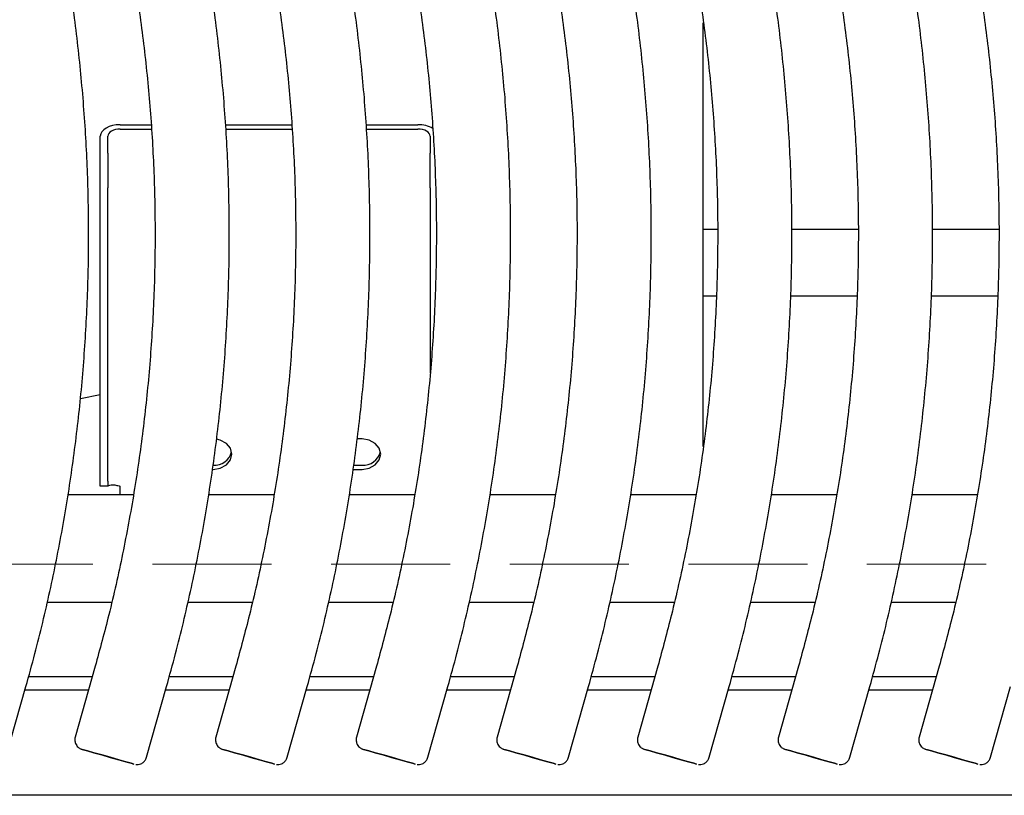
# Model space of a CAD drawing. Header units: inches. Extents: x 35 to 165, y 14 to 115.
# Tile 19 of 48: x 68.49 to 73.45, y 73.97 to 77.88. Entities that reach past the tile are written whole.
import ezdxf

# ---------------------------------------------------------------- set-up
doc = ezdxf.new("R2010")
doc.units = ezdxf.units.IN
doc.header["$LTSCALE"] = 12
doc.header["$MEASUREMENT"] = 0
doc.linetypes.add('HIDDEN', pattern=[0.075, 0.05, -0.025])
doc.layers.add('FORMAT', color=7, linetype='Continuous')

msp = doc.modelspace()

# ---------------------------------------------------------------- linework, layer by layer
at = {"color": 7, "linetype": 'Continuous', "lineweight": 25}
for p, q in [((71.9378, 75.7323), (71.9378, 77.8663)), ((69.0003, 77.3533), (69.1563, 77.3533)), ((69.5304, 77.3533), (69.865, 77.3533)), ((70.2391, 77.3533), (70.5003, 77.3533)), ((68.9003, 77.2099), (68.9003, 77.2959)), ((68.9383, 77.2099), (68.9383, 77.2959)), ((69.0003, 77.3315), (69.1575, 77.3315)), ((69.532, 77.3315), (69.8662, 77.3315)), ((70.2407, 77.3315), (70.5003, 77.3315)), ((70.5623, 77.2959), (70.5623, 77.2099)), ((68.9003, 77.0358), (68.9003, 77.2099)), ((68.9383, 77.2099), (68.9383, 77.0358)), ((70.5623, 77.0358), (70.5623, 77.2099)), ((68.9003, 75.5577), (68.9003, 77.0358)), ((68.9383, 75.5577), (68.9383, 77.0358)), ((70.5623, 77.0358), (70.5623, 76.1019)), ((72.0096, 76.8254), (71.9378, 76.8254)), ((72.7183, 76.8254), (72.3834, 76.8254)), ((73.4269, 76.8254), (73.092, 76.8254)), ((72.0038, 76.4884), (71.9378, 76.4884)), ((72.7125, 76.4884), (72.3775, 76.4884)), ((73.4212, 76.4884), (73.0861, 76.4884)), ((68.9003, 75.9923), (68.8, 75.9718)), ((70.2188, 75.7702), (70.1936, 75.7702)), ((70.1742, 75.6162), (70.2188, 75.6162)), ((70.1776, 75.638), (70.2188, 75.638)), ((68.9003, 75.531), (68.9003, 75.5577)), ((68.9383, 75.5577), (68.9383, 75.531)), ((68.9383, 75.531), (68.9003, 75.531)), ((69.0003, 75.4884), (69.0003, 75.531)), ((69.0675, 75.4884), (68.7364, 75.4884)), ((69.7761, 75.4884), (69.4451, 75.4884)), ((70.4848, 75.4884), (70.1537, 75.4884)), ((71.1934, 75.4884), (70.8624, 75.4884)), ((71.9021, 75.4884), (71.571, 75.4884)), ((72.6108, 75.4884), (72.2797, 75.4884)), ((73.3194, 75.4884), (72.9884, 75.4884)), ((68.9572, 74.9464), (68.6326, 74.9464)), ((69.6659, 74.9464), (69.3413, 74.9464)), ((70.3745, 74.9464), (70.05, 74.9464)), ((71.0832, 74.9464), (70.7586, 74.9464)), ((71.7918, 74.9464), (71.4673, 74.9464)), ((72.5005, 74.9464), (72.1759, 74.9464)), ((73.2092, 74.9464), (72.8846, 74.9464)), ((68.8743, 74.6241), (68.7734, 74.2673)), ((69.583, 74.6241), (69.4821, 74.2673)), ((70.2916, 74.6241), (70.1908, 74.2673)), ((71.0003, 74.6241), (70.8994, 74.2673)), ((71.709, 74.6241), (71.6081, 74.2673)), ((72.4176, 74.6241), (72.3167, 74.2673)), ((73.1263, 74.6241), (73.0254, 74.2673)), ((68.5392, 74.5724), (68.8597, 74.5724)), ((69.2478, 74.5724), (69.5684, 74.5724)), ((69.9565, 74.5724), (70.277, 74.5724)), ((70.6651, 74.5724), (70.9857, 74.5724)), ((71.3738, 74.5724), (71.6943, 74.5724)), ((72.0825, 74.5724), (72.403, 74.5724)), ((72.7911, 74.5724), (73.1117, 74.5724)), ((68.4247, 74.1655), (68.5256, 74.5223)), ((69.1333, 74.1655), (69.2342, 74.5223)), ((69.842, 74.1655), (69.9429, 74.5223)), ((70.5507, 74.1655), (70.6515, 74.5223)), ((71.2593, 74.1655), (71.3602, 74.5223)), ((71.968, 74.1655), (72.0689, 74.5223)), ((72.6767, 74.1655), (72.7775, 74.5223)), ((73.3853, 74.1655), (73.4862, 74.5223)), ((68.8402, 74.5036), (68.5203, 74.5036)), ((69.5489, 74.5036), (69.2289, 74.5036)), ((70.2576, 74.5036), (69.9376, 74.5036)), ((70.9662, 74.5036), (70.6462, 74.5036)), ((71.6749, 74.5036), (71.3549, 74.5036)), ((72.3835, 74.5036), (72.0636, 74.5036)), ((73.0922, 74.5036), (72.7722, 74.5036)), ((76.0003, 73.9741), (58.6253, 73.9741))]:
    msp.add_line(p, q, dxfattribs=at)
at = {"color": 7, "linetype": 'Continuous', "lineweight": 25, "flags": 128}
for points in [[(69.0003, 77.3533), (68.9808, 77.3522), (68.9621, 77.3489), (68.9448, 77.3436), (68.9296, 77.3365), (68.9172, 77.3278), (68.908, 77.3179), (68.9023, 77.3071), (68.9003, 77.2959)], [(69.0003, 77.3315), (68.9883, 77.3308), (68.9766, 77.3288), (68.9659, 77.3255), (68.9565, 77.3211), (68.9488, 77.3157), (68.9431, 77.3095), (68.9395, 77.3028), (68.9383, 77.2959)], [(70.5623, 77.2959), (70.5612, 77.3028), (70.5576, 77.3095), (70.5519, 77.3157), (70.5442, 77.3211), (70.5348, 77.3255), (70.5241, 77.3288), (70.5124, 77.3308), (70.5003, 77.3315)], [(69.4688, 75.6162), (69.5048, 75.622), (69.5353, 75.6387), (69.5557, 75.6637), (69.5628, 75.6932), (69.5557, 75.7226), (69.5353, 75.7476), (69.5048, 75.7643), (69.4849, 75.769)], [(70.2188, 75.6162), (70.2548, 75.622), (70.2853, 75.6387), (70.3057, 75.6637), (70.3128, 75.6932), (70.3057, 75.7226), (70.2853, 75.7476), (70.2548, 75.7643), (70.2188, 75.7702)], [(68.8086, 74.2054), (68.8151, 74.2035), (68.8357, 74.1975), (68.8677, 74.1884), (68.9074, 74.1772), (68.9507, 74.1649), (68.9928, 74.1531), (69.0291, 74.1428), (69.0557, 74.1354), (69.0698, 74.1315), (69.0698, 74.1316), (69.0557, 74.1357), (69.0291, 74.1433), (68.9928, 74.1536), (68.9507, 74.1655), (68.9074, 74.1777), (68.8677, 74.1889), (68.8357, 74.1979), (68.8151, 74.2036), (68.808, 74.2056), (68.808, 74.2056)], [(69.5172, 74.2054), (69.5238, 74.2035), (69.5444, 74.1975), (69.5763, 74.1884), (69.6161, 74.1772), (69.6593, 74.1649), (69.7014, 74.1531), (69.7377, 74.1428), (69.7644, 74.1354), (69.7785, 74.1315), (69.7785, 74.1316), (69.7644, 74.1357), (69.7377, 74.1433), (69.7014, 74.1536), (69.6593, 74.1655), (69.6161, 74.1777), (69.5763, 74.1889), (69.5444, 74.1979), (69.5238, 74.2036), (69.5166, 74.2056), (69.5166, 74.2056)], [(70.2259, 74.2054), (70.2324, 74.2035), (70.2531, 74.1975), (70.285, 74.1884), (70.3247, 74.1772), (70.368, 74.1649), (70.4101, 74.1531), (70.4464, 74.1428), (70.4731, 74.1354), (70.4872, 74.1315), (70.4872, 74.1316), (70.4731, 74.1357), (70.4464, 74.1433), (70.4101, 74.1536), (70.368, 74.1655), (70.3247, 74.1777), (70.285, 74.1889), (70.2531, 74.1979), (70.2324, 74.2036), (70.2253, 74.2056), (70.2253, 74.2056)], [(70.9346, 74.2054), (70.9411, 74.2035), (70.9617, 74.1975), (70.9937, 74.1884), (71.0334, 74.1772), (71.0767, 74.1649), (71.1187, 74.1531), (71.1551, 74.1428), (71.1817, 74.1354), (71.1958, 74.1315), (71.1958, 74.1316), (71.1817, 74.1357), (71.1551, 74.1433), (71.1187, 74.1536), (71.0767, 74.1655), (71.0334, 74.1777), (70.9937, 74.1889), (70.9617, 74.1979), (70.9411, 74.2036), (70.9339, 74.2056), (70.9339, 74.2056)], [(71.6432, 74.2054), (71.6497, 74.2035), (71.6704, 74.1975), (71.7023, 74.1884), (71.7421, 74.1772), (71.7853, 74.1649), (71.8274, 74.1531), (71.8637, 74.1428), (71.8904, 74.1354), (71.9045, 74.1315), (71.9045, 74.1316), (71.8904, 74.1357), (71.8637, 74.1433), (71.8274, 74.1536), (71.7853, 74.1655), (71.7421, 74.1777), (71.7023, 74.1889), (71.6704, 74.1979), (71.6497, 74.2036), (71.6426, 74.2056), (71.6426, 74.2056)], [(72.3519, 74.2054), (72.3584, 74.2035), (72.3791, 74.1975), (72.411, 74.1884), (72.4507, 74.1772), (72.494, 74.1649), (72.5361, 74.1531), (72.5724, 74.1428), (72.599, 74.1354), (72.6131, 74.1315), (72.6131, 74.1316), (72.599, 74.1357), (72.5724, 74.1433), (72.5361, 74.1536), (72.494, 74.1655), (72.4507, 74.1777), (72.411, 74.1889), (72.3791, 74.1979), (72.3584, 74.2036), (72.3513, 74.2056), (72.3513, 74.2056)], [(73.0605, 74.2054), (73.0671, 74.2035), (73.0877, 74.1975), (73.1196, 74.1884), (73.1594, 74.1772), (73.2026, 74.1649), (73.2447, 74.1531), (73.2811, 74.1428), (73.3077, 74.1354), (73.3218, 74.1315), (73.3218, 74.1316), (73.3077, 74.1357), (73.2811, 74.1433), (73.2447, 74.1536), (73.2026, 74.1655), (73.1594, 74.1777), (73.1196, 74.1889), (73.0877, 74.1979), (73.0671, 74.2036), (73.0599, 74.2056), (73.0599, 74.2056)]]:
    msp.add_lwpolyline(points, dxfattribs=at)
at = {"color": 7, "linetype": 'Continuous', "lineweight": 25}
for centre, radius, start, end in [((70.5045, 77.2148), 0.1386, 58.9935, 91.7003), ((69.4758, 75.7267), 0.089, 265.5079, 345.2695), ((70.2258, 75.7267), 0.089, 265.5079, 345.2695)]:
    msp.add_arc(centre, radius, start, end, dxfattribs=at)
for points, knots in [([(68.5256, 74.5223), (68.5408, 74.5775), (68.5846, 74.7364), (68.6479, 75.0014), (68.7113, 75.3179), (68.7622, 75.6367), (68.8009, 75.9571), (68.8272, 76.2789), (68.8411, 76.6014), (68.8426, 76.9241), (68.8316, 77.2468), (68.8082, 77.5687), (68.7724, 77.8895), (68.7243, 78.2087), (68.6649, 78.5202), (68.6134, 78.7455), (68.5829, 78.8651), (68.5776, 78.8859)], [0, 0, 0, 0, 0.038903, 0.112001, 0.185102, 0.258204, 0.331305, 0.404407, 0.477508, 0.55061, 0.623711, 0.696813, 0.769914, 0.843016, 0.916117, 0.985373, 1, 1, 1, 1]), ([(69.2342, 74.5223), (69.2494, 74.5775), (69.2933, 74.7364), (69.3565, 75.0014), (69.4199, 75.3179), (69.4709, 75.6367), (69.5096, 75.9571), (69.5359, 76.2789), (69.5498, 76.6014), (69.5512, 76.9241), (69.5403, 77.2468), (69.5169, 77.5687), (69.4811, 77.8895), (69.433, 78.2087), (69.3736, 78.5202), (69.322, 78.7455), (69.2916, 78.8651), (69.2863, 78.8859)], [0, 0, 0, 0, 0.0389025, 0.1120008, 0.1851022, 0.2582037, 0.3313052, 0.4044067, 0.4775082, 0.5506097, 0.6237111, 0.6968126, 0.7699141, 0.8430156, 0.9161171, 0.9853729, 1, 1, 1, 1]), ([(69.9429, 74.5223), (69.9581, 74.5775), (70.002, 74.7364), (70.0652, 75.0014), (70.1286, 75.3179), (70.1795, 75.6367), (70.2182, 75.9571), (70.2445, 76.2789), (70.2584, 76.6014), (70.2599, 76.9241), (70.2489, 77.2468), (70.2255, 77.5687), (70.1897, 77.8895), (70.1416, 78.2087), (70.0822, 78.5202), (70.0307, 78.7455), (70.0003, 78.8651), (69.9949, 78.8859)], [0, 0, 0, 0, 0.038903, 0.112001, 0.185102, 0.258204, 0.331305, 0.404407, 0.477508, 0.55061, 0.623711, 0.696813, 0.769914, 0.843016, 0.916117, 0.985373, 1, 1, 1, 1]), ([(70.6515, 74.5223), (70.6668, 74.5775), (70.7106, 74.7364), (70.7739, 75.0014), (70.8372, 75.3179), (70.8882, 75.6367), (70.9269, 75.9571), (70.9532, 76.2789), (70.9671, 76.6014), (70.9686, 76.9241), (70.9576, 77.2468), (70.9342, 77.5687), (70.8984, 77.8895), (70.8503, 78.2087), (70.7909, 78.5202), (70.7394, 78.7455), (70.7089, 78.8651), (70.7036, 78.8859)], [0, 0, 0, 0, 0.038903, 0.112001, 0.185102, 0.258204, 0.331305, 0.404407, 0.477508, 0.55061, 0.623711, 0.696813, 0.769914, 0.843016, 0.916117, 0.985373, 1, 1, 1, 1]), ([(71.3602, 74.5223), (71.3754, 74.5775), (71.4193, 74.7364), (71.4825, 75.0014), (71.5459, 75.3179), (71.5969, 75.6367), (71.6356, 75.9571), (71.6619, 76.2789), (71.6758, 76.6014), (71.6772, 76.9241), (71.6662, 77.2468), (71.6428, 77.5687), (71.6071, 77.8895), (71.5589, 78.2087), (71.4996, 78.5202), (71.448, 78.7455), (71.4176, 78.8651), (71.4123, 78.8859)], [0, 0, 0, 0, 0.0389025, 0.1120008, 0.1851022, 0.2582037, 0.3313052, 0.4044067, 0.4775082, 0.5506097, 0.6237111, 0.6968126, 0.7699141, 0.8430156, 0.9161171, 0.9853729, 1, 1, 1, 1]), ([(72.0689, 74.5223), (72.0841, 74.5775), (72.128, 74.7364), (72.1912, 75.0014), (72.2546, 75.3179), (72.3055, 75.6367), (72.3442, 75.9571), (72.3705, 76.2789), (72.3844, 76.6014), (72.3859, 76.9241), (72.3749, 77.2468), (72.3515, 77.5687), (72.3157, 77.8895), (72.2676, 78.2087), (72.2082, 78.5202), (72.1567, 78.7455), (72.1262, 78.8651), (72.1209, 78.8859)], [0, 0, 0, 0, 0.038903, 0.112001, 0.185102, 0.258204, 0.331305, 0.404407, 0.477508, 0.55061, 0.623711, 0.696813, 0.769914, 0.843016, 0.916117, 0.985373, 1, 1, 1, 1]), ([(72.7775, 74.5223), (72.7928, 74.5775), (72.8366, 74.7364), (72.8998, 75.0014), (72.9632, 75.3179), (73.0142, 75.6367), (73.0529, 75.9571), (73.0792, 76.2789), (73.0931, 76.6014), (73.0945, 76.9241), (73.0836, 77.2468), (73.0602, 77.5687), (73.0244, 77.8895), (72.9763, 78.2087), (72.9169, 78.5202), (72.8653, 78.7455), (72.8349, 78.8651), (72.8296, 78.8859)], [0, 0, 0, 0, 0.038903, 0.112001, 0.185102, 0.258204, 0.331305, 0.404407, 0.477508, 0.55061, 0.623711, 0.696813, 0.769914, 0.843016, 0.916117, 0.985373, 1, 1, 1, 1]), ([(68.924, 78.7928), (68.9373, 78.7398), (68.9762, 78.5847), (69.0314, 78.3255), (69.0855, 78.0147), (69.1272, 77.7019), (69.1566, 77.3878), (69.1735, 77.0727), (69.178, 76.7572), (69.1701, 76.4418), (69.1497, 76.127), (69.117, 75.8132), (69.0719, 75.5009), (69.0144, 75.1907), (68.9489, 74.8981), (68.8978, 74.7104), (68.8743, 74.6241)], [0, 0, 0, 0, 0.038903, 0.11369, 0.188481, 0.263272, 0.338063, 0.412854, 0.487645, 0.562435, 0.637226, 0.712017, 0.786808, 0.861599, 0.93639, 1, 1, 1, 1]), ([(69.6327, 78.7928), (69.646, 78.7398), (69.6848, 78.5847), (69.7401, 78.3255), (69.7942, 78.0147), (69.8359, 77.7019), (69.8652, 77.3878), (69.8822, 77.0727), (69.8867, 76.7572), (69.8787, 76.4418), (69.8584, 76.127), (69.8256, 75.8132), (69.7806, 75.5009), (69.723, 75.1907), (69.6576, 74.8981), (69.6065, 74.7104), (69.583, 74.6241)], [0, 0, 0, 0, 0.0389026, 0.11369, 0.1884809, 0.2632718, 0.3380627, 0.4128536, 0.4876446, 0.5624355, 0.6372264, 0.7120173, 0.7868082, 0.8615991, 0.93639, 1, 1, 1, 1]), ([(70.3414, 78.7928), (70.3547, 78.7398), (70.3935, 78.5847), (70.4487, 78.3255), (70.5029, 78.0147), (70.5445, 77.7019), (70.5739, 77.3878), (70.5908, 77.0727), (70.5953, 76.7572), (70.5874, 76.4418), (70.5671, 76.127), (70.5343, 75.8132), (70.4892, 75.5009), (70.4317, 75.1907), (70.3662, 74.8981), (70.3151, 74.7104), (70.2916, 74.6241)], [0, 0, 0, 0, 0.0389026, 0.11369, 0.1884809, 0.2632718, 0.3380627, 0.4128536, 0.4876446, 0.5624355, 0.6372264, 0.7120173, 0.7868082, 0.8615991, 0.93639, 1, 1, 1, 1]), ([(71.05, 78.7928), (71.0633, 78.7398), (71.1022, 78.5847), (71.1574, 78.3255), (71.2115, 78.0147), (71.2532, 77.7019), (71.2825, 77.3878), (71.2995, 77.0727), (71.304, 76.7572), (71.2961, 76.4418), (71.2757, 76.127), (71.243, 75.8132), (71.1979, 75.5009), (71.1404, 75.1907), (71.0749, 74.8981), (71.0238, 74.7104), (71.0003, 74.6241)], [0, 0, 0, 0, 0.038903, 0.11369, 0.188481, 0.263272, 0.338063, 0.412854, 0.487645, 0.562435, 0.637226, 0.712017, 0.786808, 0.861599, 0.93639, 1, 1, 1, 1]), ([(71.7587, 78.7928), (71.772, 78.7398), (71.8108, 78.5847), (71.866, 78.3255), (71.9202, 78.0147), (71.9619, 77.7019), (71.9912, 77.3878), (72.0082, 77.0727), (72.0127, 76.7572), (72.0047, 76.4418), (71.9844, 76.127), (71.9516, 75.8132), (71.9066, 75.5009), (71.849, 75.1907), (71.7835, 74.8981), (71.7324, 74.7104), (71.709, 74.6241)], [0, 0, 0, 0, 0.0389026, 0.11369, 0.1884809, 0.2632718, 0.3380627, 0.4128536, 0.4876446, 0.5624355, 0.6372264, 0.7120173, 0.7868082, 0.8615991, 0.93639, 1, 1, 1, 1]), ([(72.4674, 78.7928), (72.4806, 78.7398), (72.5195, 78.5847), (72.5747, 78.3255), (72.6288, 78.0147), (72.6705, 77.7019), (72.6999, 77.3878), (72.7168, 77.0727), (72.7213, 76.7572), (72.7134, 76.4418), (72.693, 76.127), (72.6603, 75.8132), (72.6152, 75.5009), (72.5577, 75.1907), (72.4922, 74.8981), (72.4411, 74.7104), (72.4176, 74.6241)], [0, 0, 0, 0, 0.038903, 0.11369, 0.188481, 0.263272, 0.338063, 0.412854, 0.487645, 0.562435, 0.637226, 0.712017, 0.786808, 0.861599, 0.93639, 1, 1, 1, 1]), ([(73.176, 78.7928), (73.1893, 78.7398), (73.2281, 78.5847), (73.2834, 78.3255), (73.3375, 78.0147), (73.3792, 77.7019), (73.4085, 77.3878), (73.4255, 77.0727), (73.43, 76.7572), (73.4221, 76.4418), (73.4017, 76.127), (73.3689, 75.8132), (73.3239, 75.5009), (73.2664, 75.1907), (73.2009, 74.8981), (73.1498, 74.7104), (73.1263, 74.6241)], [0, 0, 0, 0, 0.0389026, 0.11369, 0.1884809, 0.2632718, 0.3380627, 0.4128536, 0.4876446, 0.5624355, 0.6372264, 0.7120173, 0.7868082, 0.8615991, 0.93639, 1, 1, 1, 1]), ([(68.9383, 75.531), (68.9392, 75.5326), (68.9408, 75.5358), (68.9536, 75.5388), (68.972, 75.5385), (68.9889, 75.535), (68.9984, 75.5317), (69.0003, 75.531)], [0, 0, 0, 0, 0.235175, 0.470411, 0.705647, 0.940883, 1, 1, 1, 1]), ([(68.7742, 74.2671), (68.773, 74.2636), (68.7716, 74.2592), (68.7716, 74.2546), (68.7716, 74.2537)], [0, 0, 0, 0, 0.808403, 1, 1, 1, 1]), ([(69.4829, 74.2671), (69.4817, 74.2636), (69.4802, 74.2592), (69.4802, 74.2546), (69.4802, 74.2537)], [0, 0, 0, 0, 0.808403, 1, 1, 1, 1]), ([(70.1915, 74.2671), (70.1904, 74.2636), (70.1889, 74.2592), (70.1889, 74.2546), (70.1889, 74.2537)], [0, 0, 0, 0, 0.808403, 1, 1, 1, 1]), ([(70.9002, 74.2671), (70.899, 74.2636), (70.8976, 74.2592), (70.8975, 74.2546), (70.8975, 74.2537)], [0, 0, 0, 0, 0.808403, 1, 1, 1, 1]), ([(71.6088, 74.2671), (71.6077, 74.2636), (71.6062, 74.2592), (71.6062, 74.2546), (71.6062, 74.2537)], [0, 0, 0, 0, 0.808403, 1, 1, 1, 1]), ([(72.3175, 74.2671), (72.3163, 74.2636), (72.3149, 74.2592), (72.3149, 74.2546), (72.3149, 74.2537)], [0, 0, 0, 0, 0.808403, 1, 1, 1, 1]), ([(73.0262, 74.2671), (73.025, 74.2636), (73.0236, 74.2592), (73.0235, 74.2546), (73.0235, 74.2537)], [0, 0, 0, 0, 0.808403, 1, 1, 1, 1]), ([(68.7716, 74.2537), (68.7723, 74.2472), (68.7734, 74.2367), (68.7805, 74.2245), (68.7874, 74.2168), (68.7942, 74.2116), (68.7996, 74.2087), (68.8033, 74.2071), (68.805, 74.2065), (68.8059, 74.2062), (68.8069, 74.2059), (68.8073, 74.2057), (68.8076, 74.2057)], [0, 0, 0, 0, 0.267282, 0.433887, 0.579002, 0.697324, 0.787793, 0.837555, 0.864945, 0.88864, 0.923907, 1, 1, 1, 1]), ([(69.4802, 74.2537), (69.4809, 74.2472), (69.4821, 74.2367), (69.4891, 74.2245), (69.496, 74.2168), (69.5028, 74.2116), (69.5083, 74.2087), (69.5119, 74.2071), (69.5136, 74.2065), (69.5146, 74.2062), (69.5155, 74.2059), (69.516, 74.2057), (69.5163, 74.2057)], [0, 0, 0, 0, 0.267282, 0.433887, 0.579002, 0.697324, 0.787793, 0.837555, 0.864945, 0.88864, 0.923907, 1, 1, 1, 1]), ([(70.1889, 74.2537), (70.1896, 74.2472), (70.1907, 74.2367), (70.1978, 74.2245), (70.2047, 74.2168), (70.2115, 74.2116), (70.2169, 74.2087), (70.2206, 74.2071), (70.2223, 74.2065), (70.2233, 74.2062), (70.2242, 74.2059), (70.2246, 74.2057), (70.2249, 74.2057)], [0, 0, 0, 0, 0.267282, 0.433887, 0.579002, 0.697324, 0.787793, 0.837555, 0.864945, 0.88864, 0.923907, 1, 1, 1, 1]), ([(70.8975, 74.2537), (70.8982, 74.2472), (70.8994, 74.2367), (70.9065, 74.2245), (70.9134, 74.2168), (70.9202, 74.2116), (70.9256, 74.2087), (70.9292, 74.2071), (70.931, 74.2065), (70.9319, 74.2062), (70.9329, 74.2059), (70.9333, 74.2057), (70.9336, 74.2057)], [0, 0, 0, 0, 0.2672824, 0.4338869, 0.5790016, 0.6973245, 0.7877934, 0.8375555, 0.8649452, 0.8886404, 0.923907, 1, 1, 1, 1]), ([(71.6062, 74.2537), (71.6069, 74.2472), (71.6081, 74.2367), (71.6151, 74.2245), (71.622, 74.2168), (71.6288, 74.2116), (71.6343, 74.2087), (71.6379, 74.2071), (71.6396, 74.2065), (71.6406, 74.2062), (71.6415, 74.2059), (71.642, 74.2057), (71.6423, 74.2057)], [0, 0, 0, 0, 0.267282, 0.433887, 0.579002, 0.697324, 0.787793, 0.837555, 0.864945, 0.88864, 0.923907, 1, 1, 1, 1]), ([(72.3149, 74.2537), (72.3156, 74.2472), (72.3167, 74.2367), (72.3238, 74.2245), (72.3307, 74.2168), (72.3375, 74.2116), (72.3429, 74.2087), (72.3466, 74.2071), (72.3483, 74.2065), (72.3492, 74.2062), (72.3502, 74.2059), (72.3506, 74.2057), (72.3509, 74.2057)], [0, 0, 0, 0, 0.2672824, 0.4338869, 0.5790016, 0.6973245, 0.7877934, 0.8375555, 0.8649452, 0.8886404, 0.923907, 1, 1, 1, 1]), ([(73.0235, 74.2537), (73.0242, 74.2472), (73.0254, 74.2367), (73.0324, 74.2245), (73.0393, 74.2168), (73.0462, 74.2116), (73.0516, 74.2087), (73.0552, 74.2071), (73.0569, 74.2065), (73.0579, 74.2062), (73.0588, 74.2059), (73.0593, 74.2057), (73.0596, 74.2057)], [0, 0, 0, 0, 0.267282, 0.433887, 0.579002, 0.697324, 0.787793, 0.837555, 0.864945, 0.88864, 0.923907, 1, 1, 1, 1]), ([(69.0795, 74.1295), (69.0833, 74.1293), (69.092, 74.1288), (69.1061, 74.1328), (69.1198, 74.1418), (69.1296, 74.1535), (69.1318, 74.1625), (69.1326, 74.1657)], [0, 0, 0, 0, 0.162295, 0.373192, 0.609551, 0.858369, 1, 1, 1, 1]), ([(69.7881, 74.1295), (69.7919, 74.1293), (69.8006, 74.1288), (69.8147, 74.1328), (69.8284, 74.1418), (69.8382, 74.1535), (69.8404, 74.1625), (69.8412, 74.1657)], [0, 0, 0, 0, 0.1622945, 0.3731921, 0.6095507, 0.8583693, 1, 1, 1, 1]), ([(70.4968, 74.1295), (70.5006, 74.1293), (70.5093, 74.1288), (70.5234, 74.1328), (70.5371, 74.1418), (70.5469, 74.1535), (70.5491, 74.1625), (70.5499, 74.1657)], [0, 0, 0, 0, 0.162295, 0.373192, 0.609551, 0.858369, 1, 1, 1, 1]), ([(71.2054, 74.1295), (71.2092, 74.1293), (71.2179, 74.1288), (71.232, 74.1328), (71.2457, 74.1418), (71.2556, 74.1535), (71.2578, 74.1625), (71.2585, 74.1657)], [0, 0, 0, 0, 0.162295, 0.373192, 0.609551, 0.858369, 1, 1, 1, 1]), ([(71.9141, 74.1295), (71.9179, 74.1293), (71.9266, 74.1288), (71.9407, 74.1328), (71.9544, 74.1418), (71.9642, 74.1535), (71.9664, 74.1625), (71.9672, 74.1657)], [0, 0, 0, 0, 0.162295, 0.373192, 0.609551, 0.858369, 1, 1, 1, 1]), ([(72.6228, 74.1295), (72.6266, 74.1293), (72.6353, 74.1288), (72.6494, 74.1328), (72.6631, 74.1418), (72.6729, 74.1535), (72.6751, 74.1625), (72.6759, 74.1657)], [0, 0, 0, 0, 0.162295, 0.373192, 0.609551, 0.858369, 1, 1, 1, 1]), ([(73.3314, 74.1295), (73.3352, 74.1293), (73.3439, 74.1288), (73.358, 74.1328), (73.3717, 74.1418), (73.3816, 74.1535), (73.3837, 74.1625), (73.3845, 74.1657)], [0, 0, 0, 0, 0.162295, 0.373192, 0.609551, 0.858369, 1, 1, 1, 1])]:
    msp.add_open_spline(points, degree=3, knots=knots, dxfattribs=at)
at = {"layer": 'FORMAT', "linetype": 'HIDDEN', "lineweight": 18}
msp.add_line((38.5628, 75.1381), (117.3189, 75.1381), dxfattribs=at)

doc.saveas('drawing.dxf')
